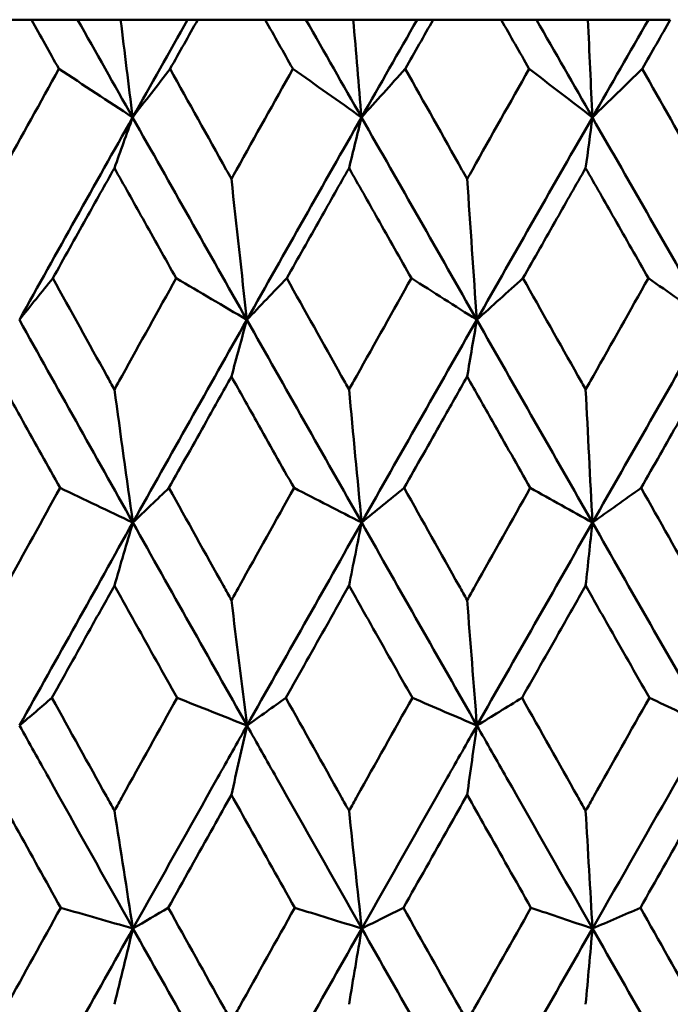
# Model space of a CAD drawing. Header units: millimetres. Extents: x 172 to 1631, y 500 to 2693.
# Tile 51 of 218: x 429.79 to 433.23, y 733.5 to 738.7. Entities that reach past the tile are written whole.
import ezdxf

# ---------------------------------------------------------------- set-up
doc = ezdxf.new("R2010")
doc.units = ezdxf.units.MM
doc.header["$LTSCALE"] = 10
doc.layers.add('Widoczne (ISO)', color=7, linetype='Continuous', lineweight=50)

msp = doc.modelspace()

# ---------------------------------------------------------------- linework, layer by layer
at = {"layer": 'Widoczne (ISO)'}
for p, q in [((429.8561, 738.6986), (429.5049, 738.6986)), ((429.8561, 738.6986), (430.1, 738.6986)), ((430.1, 738.6986), (430.3271, 738.6986)), ((430.3271, 738.6986), (430.6811, 738.6986)), ((430.6811, 738.6986), (430.7344, 738.6986)), ((431.0901, 738.6986), (430.7344, 738.6986)), ((431.0901, 738.6986), (431.3056, 738.6986)), ((431.3056, 738.6986), (431.5557, 738.6986)), ((431.5557, 738.6986), (431.8929, 738.6986)), ((431.8929, 738.6986), (431.9778, 738.6986)), ((432.3365, 738.6986), (431.9778, 738.6986)), ((432.3365, 738.6986), (432.5228, 738.6986)), ((432.5228, 738.6986), (432.795, 738.6986)), ((432.795, 738.6986), (433.1139, 738.6986)), ((433.1139, 738.6986), (433.23, 738.6986))]:
    msp.add_line(p, q, dxfattribs=at)
msp.add_circle((434.2343, 768.6986), 50, dxfattribs=at)
for points, knots in [([(430.0011, 738.4393), (430.0008, 738.4399), (430.0005, 738.4404), (429.9522, 738.5268), (429.9041, 738.6127), (429.8561, 738.6986)], [0.02951568, 0.02951568, 0.02951568, 0.02951568, 0.02969929, 0.02969929, 0.05939589, 0.05939589, 0.05939589, 0.05939589]), ([(430.7344, 738.6986), (430.686, 738.6127), (430.6376, 738.5268), (430.5889, 738.4404), (430.5886, 738.4399), (430.5883, 738.4393)], [0, 0, 0, 0, 0.02969567, 0.02969567, 0.02988021, 0.02988021, 0.02988021, 0.02988021]), ([(431.2368, 738.4393), (431.2365, 738.4399), (431.2362, 738.4404), (431.1873, 738.5268), (431.1387, 738.6127), (431.0901, 738.6986)], [0.02951568, 0.02951568, 0.02951568, 0.02951568, 0.02969929, 0.02969929, 0.05939589, 0.05939589, 0.05939589, 0.05939589]), ([(431.9778, 738.6986), (431.9289, 738.6127), (431.88, 738.5268), (431.8309, 738.4404), (431.8306, 738.4399), (431.8303, 738.4393)], [0, 0, 0, 0, 0.02969567, 0.02969567, 0.02988021, 0.02988021, 0.02988021, 0.02988021]), ([(432.4844, 738.4393), (432.4841, 738.4399), (432.4838, 738.4404), (432.4345, 738.5268), (432.3855, 738.6127), (432.3365, 738.6986)], [0.02951568, 0.02951568, 0.02951568, 0.02951568, 0.02969929, 0.02969929, 0.05939589, 0.05939589, 0.05939589, 0.05939589]), ([(433.23, 738.6986), (433.1809, 738.6127), (433.1317, 738.5268), (433.0823, 738.4404), (433.082, 738.4399), (433.0817, 738.4393)], [0, 0, 0, 0, 0.02969567, 0.02969567, 0.02988021, 0.02988021, 0.02988021, 0.02988021]), ([(429.6803, 737.8583), (429.6893, 737.8745), (429.6982, 737.8908), (429.805, 738.0845), (429.9029, 738.2619), (430.0011, 738.4393)], [0.0853813, 0.0853813, 0.0853813, 0.0853813, 0.09097809, 0.09097809, 0.15214536, 0.15214536, 0.15214536, 0.15214536]), ([(430.5883, 738.4393), (430.687, 738.262), (430.7858, 738.0847), (430.8939, 737.891), (430.903, 737.8746), (430.9121, 737.8583)], [0.0297954, 0.0297954, 0.0297954, 0.0297954, 0.09092493, 0.09092493, 0.09655955, 0.09655955, 0.09655955, 0.09655955]), ([(430.9121, 737.8583), (430.9212, 737.8745), (430.9302, 737.8908), (431.0383, 738.0845), (431.1375, 738.2619), (431.2368, 738.4393)], [0.0853813, 0.0853813, 0.0853813, 0.0853813, 0.09097809, 0.09097809, 0.15214536, 0.15214536, 0.15214536, 0.15214536]), ([(431.8303, 738.4393), (431.9299, 738.262), (432.0297, 738.0847), (432.1386, 737.891), (432.1478, 737.8746), (432.157, 737.8583)], [0.0297954, 0.0297954, 0.0297954, 0.0297954, 0.09092493, 0.09092493, 0.09655955, 0.09655955, 0.09655955, 0.09655955]), ([(432.157, 737.8583), (432.1662, 737.8745), (432.1753, 737.8908), (432.2843, 738.0845), (432.3843, 738.2619), (432.4844, 738.4393)], [0.0853813, 0.0853813, 0.0853813, 0.0853813, 0.09097809, 0.09097809, 0.15214536, 0.15214536, 0.15214536, 0.15214536]), ([(433.0817, 738.4393), (433.1819, 738.262), (433.2822, 738.0847), (433.3917, 737.891), (433.4009, 737.8746), (433.4102, 737.8583)], [0.0297954, 0.0297954, 0.0297954, 0.0297954, 0.09092493, 0.09092493, 0.09655955, 0.09655955, 0.09655955, 0.09655955]), ([(430.2943, 737.916), (430.2444, 737.8271), (430.1947, 737.7382), (430.0863, 737.5444), (430.0277, 737.4396), (429.9692, 737.3347)], [0.03078053, 0.03078053, 0.03078053, 0.03078053, 0.06149921, 0.06149921, 0.09773041, 0.09773041, 0.09773041, 0.09773041]), ([(430.6204, 737.3347), (430.5615, 737.4395), (430.5027, 737.5444), (430.394, 737.7382), (430.3441, 737.8271), (430.2943, 737.916)], [0.02528165, 0.02528165, 0.02528165, 0.02528165, 0.06150593, 0.06150593, 0.09223152, 0.09223152, 0.09223152, 0.09223152]), ([(431.5332, 737.916), (431.4829, 737.8271), (431.4326, 737.7382), (431.323, 737.5444), (431.2637, 737.4396), (431.2045, 737.3347)], [0.03078053, 0.03078053, 0.03078053, 0.03078053, 0.06149921, 0.06149921, 0.09773041, 0.09773041, 0.09773041, 0.09773041]), ([(431.8627, 737.3347), (431.8032, 737.4395), (431.7438, 737.5444), (431.634, 737.7382), (431.5836, 737.8271), (431.5332, 737.916)], [0.02528165, 0.02528165, 0.02528165, 0.02528165, 0.06150593, 0.06150593, 0.09223152, 0.09223152, 0.09223152, 0.09223152]), ([(432.7829, 737.916), (432.7322, 737.8271), (432.6815, 737.7382), (432.5712, 737.5444), (432.5115, 737.4396), (432.4518, 737.3347)], [0.03078053, 0.03078053, 0.03078053, 0.03078053, 0.06149921, 0.06149921, 0.09773041, 0.09773041, 0.09773041, 0.09773041]), ([(433.1143, 737.3347), (433.0545, 737.4395), (432.9948, 737.5444), (432.8843, 737.7382), (432.8336, 737.8271), (432.7829, 737.916)], [0.02528165, 0.02528165, 0.02528165, 0.02528165, 0.06150593, 0.06150593, 0.09223152, 0.09223152, 0.09223152, 0.09223152]), ([(429.9692, 737.3347), (430.064, 737.1632), (430.1589, 736.9916), (430.2674, 736.7958), (430.2808, 736.7716), (430.2943, 736.7473)], [0.02983351, 0.02983351, 0.02983351, 0.02983351, 0.0889495, 0.0889495, 0.09731113, 0.09731113, 0.09731113, 0.09731113]), ([(430.2943, 736.7473), (430.3077, 736.7715), (430.3211, 736.7956), (430.4296, 736.9914), (430.525, 737.1631), (430.6204, 737.3347)], [0.0806421, 0.0806421, 0.0806421, 0.0806421, 0.08897282, 0.08897282, 0.14811965, 0.14811965, 0.14811965, 0.14811965]), ([(431.2045, 737.3347), (431.3004, 737.1632), (431.3964, 736.9916), (431.5061, 736.7958), (431.5197, 736.7716), (431.5332, 736.7473)], [0.02983351, 0.02983351, 0.02983351, 0.02983351, 0.0889495, 0.0889495, 0.09731113, 0.09731113, 0.09731113, 0.09731113]), ([(431.5332, 736.7473), (431.5468, 736.7715), (431.5603, 736.7956), (431.67, 736.9914), (431.7663, 737.1631), (431.8627, 737.3347)], [0.0806421, 0.0806421, 0.0806421, 0.0806421, 0.08897282, 0.08897282, 0.14811965, 0.14811965, 0.14811965, 0.14811965]), ([(432.4518, 737.3347), (432.5485, 737.1632), (432.6451, 736.9916), (432.7555, 736.7958), (432.7692, 736.7716), (432.7829, 736.7473)], [0.02983351, 0.02983351, 0.02983351, 0.02983351, 0.0889495, 0.0889495, 0.09731113, 0.09731113, 0.09731113, 0.09731113]), ([(432.7829, 736.7473), (432.7965, 736.7715), (432.8101, 736.7956), (432.9206, 736.9914), (433.0174, 737.1631), (433.1143, 737.3347)], [0.0806421, 0.0806421, 0.0806421, 0.0806421, 0.08897282, 0.08897282, 0.14811965, 0.14811965, 0.14811965, 0.14811965]), ([(430.007, 736.2282), (429.9416, 736.3455), (429.8763, 736.4629), (429.7675, 736.6587), (429.7239, 736.7372), (429.6803, 736.8156)], [0.02104899, 0.02104899, 0.02104899, 0.02104899, 0.0615671, 0.0615671, 0.08866561, 0.08866561, 0.08866561, 0.08866561]), ([(430.9121, 736.8156), (430.868, 736.7372), (430.8239, 736.6587), (430.714, 736.4629), (430.6482, 736.3455), (430.5824, 736.2282)], [0.03448054, 0.03448054, 0.03448054, 0.03448054, 0.06157222, 0.06157222, 0.10209717, 0.10209717, 0.10209717, 0.10209717]), ([(431.2428, 736.2282), (431.1767, 736.3455), (431.1106, 736.4629), (431.0004, 736.6587), (430.9562, 736.7372), (430.9121, 736.8156)], [0.02104899, 0.02104899, 0.02104899, 0.02104899, 0.0615671, 0.0615671, 0.08866561, 0.08866561, 0.08866561, 0.08866561]), ([(432.157, 736.8156), (432.1125, 736.7372), (432.0681, 736.6587), (431.9571, 736.4629), (431.8907, 736.3455), (431.8243, 736.2282)], [0.03448054, 0.03448054, 0.03448054, 0.03448054, 0.06157222, 0.06157222, 0.10209717, 0.10209717, 0.10209717, 0.10209717]), ([(432.4903, 736.2282), (432.4237, 736.3455), (432.3572, 736.4629), (432.2461, 736.6587), (432.2015, 736.7372), (432.157, 736.8156)], [0.02104899, 0.02104899, 0.02104899, 0.02104899, 0.0615671, 0.0615671, 0.08866561, 0.08866561, 0.08866561, 0.08866561]), ([(433.4102, 736.8156), (433.3655, 736.7372), (433.3208, 736.6587), (433.2093, 736.4629), (433.1425, 736.3455), (433.0757, 736.2282)], [0.03448054, 0.03448054, 0.03448054, 0.03448054, 0.06157222, 0.06157222, 0.10209717, 0.10209717, 0.10209717, 0.10209717]), ([(429.6803, 735.6359), (429.6942, 735.661), (429.708, 735.6862), (429.8168, 735.8836), (429.9118, 736.0559), (430.007, 736.2282)], [0.07597559, 0.07597559, 0.07597559, 0.07597559, 0.08464777, 0.08464777, 0.14401425, 0.14401425, 0.14401425, 0.14401425]), ([(430.5824, 736.2282), (430.6781, 736.056), (430.774, 735.8838), (430.884, 735.6863), (430.898, 735.6611), (430.9121, 735.6359)], [0.02530969, 0.02530969, 0.02530969, 0.02530969, 0.08465152, 0.08465152, 0.09334823, 0.09334823, 0.09334823, 0.09334823]), ([(430.9121, 735.6359), (430.9261, 735.661), (430.9402, 735.6862), (431.0503, 735.8836), (431.1465, 736.0559), (431.2428, 736.2282)], [0.07597559, 0.07597559, 0.07597559, 0.07597559, 0.08464777, 0.08464777, 0.14401425, 0.14401425, 0.14401425, 0.14401425]), ([(431.8243, 736.2282), (431.9209, 736.056), (432.0177, 735.8838), (432.1287, 735.6863), (432.1428, 735.6611), (432.157, 735.6359)], [0.02530969, 0.02530969, 0.02530969, 0.02530969, 0.08465152, 0.08465152, 0.09334823, 0.09334823, 0.09334823, 0.09334823]), ([(432.157, 735.6359), (432.1712, 735.661), (432.1853, 735.6862), (432.2964, 735.8836), (432.3933, 736.0559), (432.4903, 736.2282)], [0.07597559, 0.07597559, 0.07597559, 0.07597559, 0.08464777, 0.08464777, 0.14401425, 0.14401425, 0.14401425, 0.14401425]), ([(433.0757, 736.2282), (433.1729, 736.056), (433.2701, 735.8838), (433.3816, 735.6863), (433.3959, 735.6611), (433.4102, 735.6359)], [0.02530969, 0.02530969, 0.02530969, 0.02530969, 0.08465152, 0.08465152, 0.09334823, 0.09334823, 0.09334823, 0.09334823]), ([(430.2943, 735.7129), (430.2565, 735.6452), (430.2188, 735.5776), (430.1087, 735.3802), (430.0365, 735.2504), (429.9644, 735.1207)], [0.03825175, 0.03825175, 0.03825175, 0.03825175, 0.06160817, 0.06160817, 0.10638617, 0.10638617, 0.10638617, 0.10638617]), ([(430.6252, 735.1207), (430.5526, 735.2504), (430.4801, 735.3801), (430.3698, 735.5775), (430.332, 735.6452), (430.2943, 735.7129)], [0.01681985, 0.01681985, 0.01681985, 0.01681985, 0.06159108, 0.06159108, 0.08495433, 0.08495433, 0.08495433, 0.08495433]), ([(431.5332, 735.7129), (431.4951, 735.6452), (431.4569, 735.5776), (431.3457, 735.3802), (431.2727, 735.2504), (431.1997, 735.1207)], [0.03825175, 0.03825175, 0.03825175, 0.03825175, 0.06160817, 0.06160817, 0.10638617, 0.10638617, 0.10638617, 0.10638617]), ([(431.8676, 735.1207), (431.7943, 735.2504), (431.721, 735.3801), (431.6096, 735.5775), (431.5714, 735.6452), (431.5332, 735.7129)], [0.01681985, 0.01681985, 0.01681985, 0.01681985, 0.06159108, 0.06159108, 0.08495433, 0.08495433, 0.08495433, 0.08495433]), ([(432.7829, 735.7129), (432.7445, 735.6452), (432.7061, 735.5776), (432.5941, 735.3802), (432.5205, 735.2504), (432.447, 735.1207)], [0.03825175, 0.03825175, 0.03825175, 0.03825175, 0.06160817, 0.06160817, 0.10638617, 0.10638617, 0.10638617, 0.10638617]), ([(433.1192, 735.1207), (433.0455, 735.2504), (432.9718, 735.3801), (432.8597, 735.5775), (432.8213, 735.6452), (432.7829, 735.7129)], [0.01681985, 0.01681985, 0.01681985, 0.01681985, 0.06159108, 0.06159108, 0.08495433, 0.08495433, 0.08495433, 0.08495433]), ([(429.9644, 735.1207), (430.06, 734.9477), (430.1558, 734.7747), (430.2659, 734.5761), (430.2801, 734.5505), (430.2943, 734.5249)], [0.02053386, 0.02053386, 0.02053386, 0.02053386, 0.08016461, 0.08016461, 0.08898694, 0.08898694, 0.08898694, 0.08898694]), ([(430.2943, 734.5249), (430.3084, 734.5504), (430.3226, 734.576), (430.4328, 734.7746), (430.529, 734.9476), (430.6252, 735.1207)], [0.07138254, 0.07138254, 0.07138254, 0.07138254, 0.08018544, 0.08018544, 0.13983561, 0.13983561, 0.13983561, 0.13983561]), ([(431.1997, 735.1207), (431.2964, 734.9477), (431.3933, 734.7747), (431.5045, 734.5761), (431.5189, 734.5505), (431.5332, 734.5249)], [0.02053386, 0.02053386, 0.02053386, 0.02053386, 0.08016461, 0.08016461, 0.08898694, 0.08898694, 0.08898694, 0.08898694]), ([(431.5332, 734.5249), (431.5476, 734.5504), (431.5619, 734.576), (431.6732, 734.7746), (431.7704, 734.9476), (431.8676, 735.1207)], [0.07138254, 0.07138254, 0.07138254, 0.07138254, 0.08018544, 0.08018544, 0.13983561, 0.13983561, 0.13983561, 0.13983561]), ([(432.447, 735.1207), (432.5444, 734.9477), (432.642, 734.7747), (432.754, 734.5761), (432.7684, 734.5505), (432.7829, 734.5249)], [0.02053386, 0.02053386, 0.02053386, 0.02053386, 0.08016461, 0.08016461, 0.08898694, 0.08898694, 0.08898694, 0.08898694]), ([(432.7829, 734.5249), (432.7973, 734.5504), (432.8117, 734.576), (432.9238, 734.7746), (433.0215, 734.9476), (433.1192, 735.1207)], [0.07138254, 0.07138254, 0.07138254, 0.07138254, 0.08018544, 0.08018544, 0.13983561, 0.13983561, 0.13983561, 0.13983561]), ([(430.3923, 733.9037), (430.2436, 734.1687), (430.0952, 734.4337), (429.8959, 734.7906), (429.8446, 734.8825), (429.7933, 734.9745)], [0.3692784, 0.3692784, 0.3692784, 0.3692784, 0.4608442, 0.4608442, 0.492629, 0.492629, 0.492629, 0.492629]), ([(430.3923, 733.9037), (430.541, 734.1687), (430.6899, 734.4337), (430.8908, 734.7906), (430.9427, 734.8825), (430.9945, 734.9745)], [0.3692784, 0.3692784, 0.3692784, 0.3692784, 0.4608442, 0.4608442, 0.492629, 0.492629, 0.492629, 0.492629]), ([(431.6005, 733.9037), (431.4502, 734.1687), (431.3001, 734.4337), (431.0984, 734.7906), (431.0465, 734.8825), (430.9945, 734.9745)], [0.3692784, 0.3692784, 0.3692784, 0.3692784, 0.4608442, 0.4608442, 0.492629, 0.492629, 0.492629, 0.492629]), ([(431.6005, 733.9037), (431.7507, 734.1687), (431.9011, 734.4337), (432.1039, 734.7906), (432.1562, 734.8825), (432.2086, 734.9745)], [0.3692784, 0.3692784, 0.3692784, 0.3692784, 0.4608442, 0.4608442, 0.492629, 0.492629, 0.492629, 0.492629]), ([(432.819, 733.9037), (432.6677, 734.1687), (432.5166, 734.4337), (432.3133, 734.7906), (432.2609, 734.8825), (432.2086, 734.9745)], [0.3692784, 0.3692784, 0.3692784, 0.3692784, 0.4608442, 0.4608442, 0.492629, 0.492629, 0.492629, 0.492629]), ([(432.819, 733.9037), (432.9702, 734.1687), (433.1216, 734.4337), (433.3255, 734.7906), (433.378, 734.8825), (433.4306, 734.9745)], [0.3692784, 0.3692784, 0.3692784, 0.3692784, 0.4608442, 0.4608442, 0.492629, 0.492629, 0.492629, 0.492629]), ([(430.0107, 734.0132), (429.9318, 734.1552), (429.853, 734.2971), (429.7429, 734.4956), (429.7116, 734.5522), (429.6803, 734.6087)], [0.01259731, 0.01259731, 0.01259731, 0.01259731, 0.06159863, 0.06159863, 0.08110666, 0.08110666, 0.08110666, 0.08110666]), ([(430.9121, 734.6087), (430.8804, 734.5522), (430.8487, 734.4957), (430.7375, 734.2972), (430.658, 734.1552), (430.5786, 734.0132)], [0.04208868, 0.04208868, 0.04208868, 0.04208868, 0.06158988, 0.06158988, 0.11059803, 0.11059803, 0.11059803, 0.11059803]), ([(431.2466, 734.0132), (431.1667, 734.1552), (431.087, 734.2971), (430.9755, 734.4956), (430.9438, 734.5522), (430.9121, 734.6087)], [0.01259731, 0.01259731, 0.01259731, 0.01259731, 0.06159863, 0.06159863, 0.08110666, 0.08110666, 0.08110666, 0.08110666]), ([(432.157, 734.6087), (432.1251, 734.5522), (432.0931, 734.4957), (431.9809, 734.2972), (431.9006, 734.1552), (431.8205, 734.0132)], [0.04208868, 0.04208868, 0.04208868, 0.04208868, 0.06158988, 0.06158988, 0.11059803, 0.11059803, 0.11059803, 0.11059803]), ([(432.4942, 734.0132), (432.4137, 734.1552), (432.3333, 734.2971), (432.221, 734.4956), (432.189, 734.5522), (432.157, 734.6087)], [0.01259731, 0.01259731, 0.01259731, 0.01259731, 0.06159863, 0.06159863, 0.08110666, 0.08110666, 0.08110666, 0.08110666]), ([(433.4102, 734.6087), (433.378, 734.5522), (433.3459, 734.4957), (433.2332, 734.2972), (433.1525, 734.1552), (433.0719, 734.0132)], [0.04208868, 0.04208868, 0.04208868, 0.04208868, 0.06158988, 0.06158988, 0.11059803, 0.11059803, 0.11059803, 0.11059803]), ([(429.6803, 733.4152), (429.6943, 733.4404), (429.7082, 733.4657), (429.8182, 733.665), (429.9144, 733.8391), (430.0107, 734.0132)], [0.06686277, 0.06686277, 0.06686277, 0.06686277, 0.07557848, 0.07557848, 0.13558897, 0.13558897, 0.13558897, 0.13558897]), ([(430.5786, 734.0132), (430.6755, 733.8391), (430.7725, 733.6651), (430.8838, 733.4658), (430.898, 733.4405), (430.9121, 733.4152)], [0.01556037, 0.01556037, 0.01556037, 0.01556037, 0.07555527, 0.07555527, 0.08428623, 0.08428623, 0.08428623, 0.08428623]), ([(430.9121, 733.4152), (430.9262, 733.4404), (430.9404, 733.4657), (431.0518, 733.665), (431.1491, 733.8391), (431.2466, 734.0132)], [0.06686277, 0.06686277, 0.06686277, 0.06686277, 0.07557848, 0.07557848, 0.13558897, 0.13558897, 0.13558897, 0.13558897]), ([(431.8205, 734.0132), (431.9183, 733.8391), (432.0162, 733.6651), (432.1285, 733.4658), (432.1428, 733.4405), (432.157, 733.4152)], [0.01556037, 0.01556037, 0.01556037, 0.01556037, 0.07555527, 0.07555527, 0.08428623, 0.08428623, 0.08428623, 0.08428623]), ([(432.157, 733.4152), (432.1713, 733.4404), (432.1855, 733.4657), (432.2979, 733.665), (432.396, 733.8391), (432.4942, 734.0132)], [0.06686277, 0.06686277, 0.06686277, 0.06686277, 0.07557848, 0.07557848, 0.13558897, 0.13558897, 0.13558897, 0.13558897]), ([(433.0719, 734.0132), (433.1702, 733.8391), (433.2687, 733.6651), (433.3815, 733.4658), (433.3958, 733.4405), (433.4102, 733.4152)], [0.01556037, 0.01556037, 0.01556037, 0.01556037, 0.07555527, 0.07555527, 0.08428623, 0.08428623, 0.08428623, 0.08428623])]:
    msp.add_open_spline(points, degree=3, knots=knots, dxfattribs=at)
for points in [[(430.3905, 738.1832), (430.2935, 738.355), (430.1967, 738.5269), (430.1, 738.6986)], [(430.3271, 738.6986), (430.3481, 738.5265), (430.3692, 738.3547), (430.3905, 738.1832)], [(430.3905, 738.1832), (430.4872, 738.355), (430.584, 738.5269), (430.6811, 738.6986)], [(431.5992, 738.1832), (431.5013, 738.355), (431.4034, 738.5269), (431.3056, 738.6986)], [(431.5557, 738.6986), (431.5702, 738.5265), (431.5846, 738.3547), (431.5992, 738.1832)], [(431.5992, 738.1832), (431.6969, 738.355), (431.7949, 738.5269), (431.8929, 738.6986)], [(432.8183, 738.1832), (432.7198, 738.355), (432.6213, 738.5269), (432.5228, 738.6986)], [(432.795, 738.6986), (432.8027, 738.5265), (432.8105, 738.3547), (432.8183, 738.1832)], [(432.8183, 738.1832), (432.9168, 738.355), (433.0153, 738.5269), (433.1139, 738.6986)], [(430.3905, 738.1832), (430.2607, 738.2685), (430.131, 738.3539), (430.0011, 738.4393)], [(430.3905, 738.1832), (430.4563, 738.2685), (430.5223, 738.3539), (430.5883, 738.4393)], [(431.5992, 738.1832), (431.4785, 738.2685), (431.3577, 738.3539), (431.2368, 738.4393)], [(431.5992, 738.1832), (431.6761, 738.2685), (431.7531, 738.3539), (431.8303, 738.4393)], [(432.8183, 738.1832), (432.7071, 738.2685), (432.5958, 738.3539), (432.4844, 738.4393)], [(432.8183, 738.1832), (432.906, 738.2685), (432.9938, 738.3539), (433.0817, 738.4393)], [(429.7922, 737.1151), (429.9908, 737.4713), (430.1902, 737.8273), (430.3905, 738.1832)], [(430.2943, 737.916), (430.3263, 738.0052), (430.3584, 738.0942), (430.3905, 738.1832)], [(430.9937, 737.1151), (430.7922, 737.4713), (430.5911, 737.8273), (430.3905, 738.1832)], [(430.9937, 737.1151), (431.1949, 737.4713), (431.3968, 737.8273), (431.5992, 738.1832)], [(431.5332, 737.916), (431.5552, 738.0052), (431.5772, 738.0942), (431.5992, 738.1832)], [(432.2081, 737.1151), (432.0049, 737.4713), (431.8019, 737.8273), (431.5992, 738.1832)], [(432.2081, 737.1151), (432.411, 737.4713), (432.6145, 737.8273), (432.8183, 738.1832)], [(432.7829, 737.916), (432.7947, 738.0052), (432.8065, 738.0942), (432.8183, 738.1832)], [(433.4304, 737.1151), (433.2264, 737.4713), (433.0223, 737.8273), (432.8183, 738.1832)], [(430.9121, 737.8583), (430.9392, 737.6099), (430.9664, 737.3622), (430.9937, 737.1151)], [(432.157, 737.8583), (432.1739, 737.6099), (432.191, 737.3622), (432.2081, 737.1151)], [(429.7922, 737.1151), (429.8511, 737.1883), (429.9101, 737.2615), (429.9692, 737.3347)], [(430.9937, 737.1151), (430.8693, 737.1883), (430.7449, 737.2615), (430.6204, 737.3347)], [(430.9937, 737.1151), (431.0639, 737.1883), (431.1342, 737.2615), (431.2045, 737.3347)], [(432.2081, 737.1151), (432.093, 737.1883), (431.9779, 737.2615), (431.8627, 737.3347)], [(432.2081, 737.1151), (432.2893, 737.1883), (432.3705, 737.2615), (432.4518, 737.3347)], [(433.4304, 737.1151), (433.3251, 737.1883), (433.2197, 737.2615), (433.1143, 737.3347)], [(430.3916, 736.0453), (430.1913, 736.4019), (429.9914, 736.7586), (429.7922, 737.1151)], [(430.3916, 736.0453), (430.5916, 736.4019), (430.7923, 736.7586), (430.9937, 737.1151)], [(430.9121, 736.8156), (430.9393, 736.9156), (430.9665, 737.0154), (430.9937, 737.1151)], [(431.6, 736.0453), (431.3975, 736.4019), (431.1954, 736.7586), (430.9937, 737.1151)], [(431.6, 736.0453), (431.8022, 736.4019), (432.0049, 736.7586), (432.2081, 737.1151)], [(432.157, 736.8156), (432.174, 736.9156), (432.1911, 737.0154), (432.2081, 737.1151)], [(432.8187, 736.0453), (432.615, 736.4019), (432.4115, 736.7586), (432.2081, 737.1151)], [(432.8187, 736.0453), (433.0223, 736.4019), (433.2262, 736.7586), (433.4304, 737.1151)], [(430.2943, 736.7473), (430.3265, 736.5127), (430.359, 736.2787), (430.3916, 736.0453)], [(431.5332, 736.7473), (431.5554, 736.5127), (431.5776, 736.2787), (431.6, 736.0453)], [(432.7829, 736.7473), (432.7948, 736.5127), (432.8067, 736.2787), (432.8187, 736.0453)], [(430.3916, 736.0453), (430.2634, 736.1062), (430.1352, 736.1672), (430.007, 736.2282)], [(430.3916, 736.0453), (430.4551, 736.1062), (430.5188, 736.1672), (430.5824, 736.2282)], [(431.6, 736.0453), (431.4809, 736.1062), (431.3619, 736.1672), (431.2428, 736.2282)], [(431.6, 736.0453), (431.6747, 736.1062), (431.7495, 736.1672), (431.8243, 736.2282)], [(432.8187, 736.0453), (432.7093, 736.1062), (432.5998, 736.1672), (432.4903, 736.2282)], [(432.8187, 736.0453), (432.9044, 736.1062), (432.99, 736.1672), (433.0757, 736.2282)], [(429.7933, 734.9745), (429.9919, 735.3314), (430.1914, 735.6883), (430.3916, 736.0453)], [(430.2943, 735.7129), (430.3267, 735.8238), (430.3591, 735.9346), (430.3916, 736.0453)], [(430.9945, 734.9745), (430.7931, 735.3314), (430.5921, 735.6883), (430.3916, 736.0453)], [(430.9945, 734.9745), (431.1958, 735.3314), (431.3976, 735.6883), (431.6, 736.0453)], [(431.5332, 735.7129), (431.5555, 735.8238), (431.5777, 735.9346), (431.6, 736.0453)], [(432.2086, 734.9745), (432.0054, 735.3314), (431.8025, 735.6883), (431.6, 736.0453)], [(432.2086, 734.9745), (432.4116, 735.3314), (432.615, 735.6883), (432.8187, 736.0453)], [(432.7829, 735.7129), (432.7948, 735.8238), (432.8068, 735.9346), (432.8187, 736.0453)], [(433.4306, 734.9745), (433.2266, 735.3314), (433.0226, 735.6883), (432.8187, 736.0453)], [(430.9121, 735.6359), (430.9395, 735.4149), (430.9669, 735.1944), (430.9945, 734.9745)], [(432.157, 735.6359), (432.1741, 735.4149), (432.1913, 735.1944), (432.2086, 734.9745)], [(429.7933, 734.9745), (429.8503, 735.0232), (429.9073, 735.072), (429.9644, 735.1207)], [(430.9945, 734.9745), (430.8715, 735.0232), (430.7484, 735.072), (430.6252, 735.1207)], [(430.9945, 734.9745), (431.0629, 735.0232), (431.1313, 735.072), (431.1997, 735.1207)], [(432.2086, 734.9745), (432.0949, 735.0232), (431.9812, 735.072), (431.8676, 735.1207)], [(432.2086, 734.9745), (432.288, 735.0232), (432.3675, 735.072), (432.447, 735.1207)], [(433.4306, 734.9745), (433.3268, 735.0232), (433.223, 735.072), (433.1192, 735.1207)], [(430.9121, 734.6087), (430.9396, 734.7308), (430.967, 734.8528), (430.9945, 734.9745)], [(432.157, 734.6087), (432.1742, 734.7308), (432.1914, 734.8528), (432.2086, 734.9745)], [(430.2943, 734.5249), (430.3268, 734.3173), (430.3595, 734.1102), (430.3923, 733.9037)], [(431.5332, 734.5249), (431.5556, 734.3173), (431.578, 734.1102), (431.6005, 733.9037)], [(432.7829, 734.5249), (432.7949, 734.3173), (432.8069, 734.1102), (432.819, 733.9037)], [(430.3923, 733.9037), (430.2652, 733.9402), (430.138, 733.9767), (430.0107, 734.0132)], [(430.3923, 733.9037), (430.4544, 733.9402), (430.5165, 733.9767), (430.5786, 734.0132)], [(431.6005, 733.9037), (431.4825, 733.9402), (431.3646, 733.9767), (431.2466, 734.0132)], [(431.6005, 733.9037), (431.6738, 733.9402), (431.7471, 733.9767), (431.8205, 734.0132)], [(432.819, 733.9037), (432.7107, 733.9402), (432.6025, 733.9767), (432.4942, 734.0132)], [(432.819, 733.9037), (432.9033, 733.9402), (432.9876, 733.9767), (433.0719, 734.0132)], [(429.7939, 732.8335), (429.9928, 733.1902), (430.1923, 733.547), (430.3923, 733.9037)], [(430.2943, 733.5039), (430.3269, 733.6374), (430.3596, 733.7706), (430.3923, 733.9037)], [(430.995, 732.8335), (430.7935, 733.1902), (430.5926, 733.547), (430.3923, 733.9037)], [(430.995, 732.8335), (431.1964, 733.1902), (431.3983, 733.547), (431.6005, 733.9037)], [(431.5332, 733.5039), (431.5556, 733.6374), (431.578, 733.7706), (431.6005, 733.9037)], [(432.2089, 732.8335), (432.0056, 733.1902), (431.8028, 733.547), (431.6005, 733.9037)], [(432.2089, 732.8335), (432.4121, 733.1902), (432.6155, 733.547), (432.819, 733.9037)], [(432.7829, 733.5039), (432.7949, 733.6374), (432.807, 733.7706), (432.819, 733.9037)], [(433.4307, 732.8335), (433.2266, 733.1902), (433.0226, 733.547), (432.819, 733.9037)]]:
    msp.add_open_spline(points, degree=3, dxfattribs=at)

doc.saveas('drawing.dxf')
